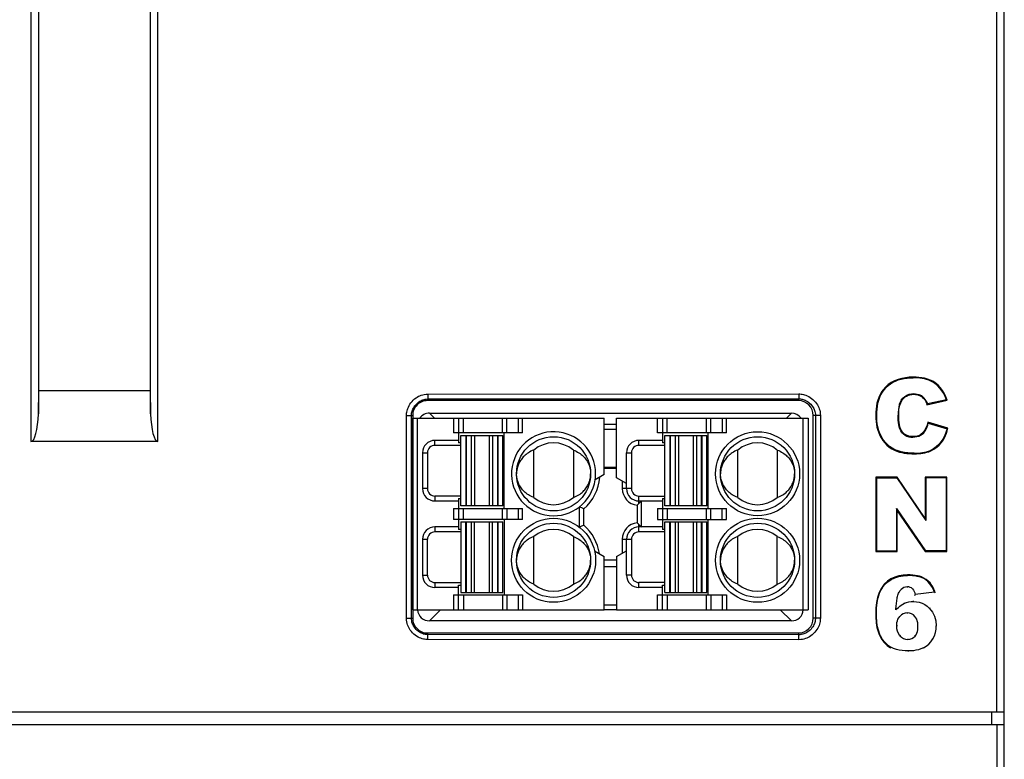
# Model space of a CAD drawing. Header units: millimetres. Extents: x -57 to 1892, y -935 to -279.
# Tile 8 of 41: x 1175 to 1215, y -870 to -840. Entities that reach past the tile are written whole.
import ezdxf

# ---------------------------------------------------------------- set-up
doc = ezdxf.new("R2010")
doc.units = ezdxf.units.MM
doc.header["$LTSCALE"] = 30.734
doc.layers.get('0').update_dxf_attribs({"linetype": 'CONTINUOUS'})

# ---------------------------------------------------------------- blocks, each defined once
blk = doc.blocks.new('356')
at = {"linetype": 'Continuous'}
for p, q in [((-16.49, 8.091), (-8.74, 8.091)), ((-16.49, 8.091), (-16.49, 0.341)), ((-16.29, 0.341), (-16.29, 8.091)), ((-15.808, 8.291), (-1.171, 8.291)), ((-15.608, 8.091), (-15.808, 8.291)), ((-14.84, 8.091), (-14.84, 7.491)), ((-14.64, 8.091), (-14.64, 7.091)), ((-14.44, 7.491), (-14.44, 8.091)), ((-12.855, 7.491), (-12.855, 8.091)), ((-12.682, 7.491), (-12.682, 8.091)), ((-12.22, 8.091), (-12.22, 7.491)), ((-12.047, 7.491), (-12.047, 8.091)), ((-8.74, 5.808), (-8.74, 8.091)), ((-8.24, 8.091), (-0.49, 8.091)), ((-8.24, 5.683), (-8.24, 8.091)), ((-6.59, 7.491), (-6.59, 8.091)), ((-6.39, 8.091), (-6.39, 7.091)), ((-6.19, 7.491), (-6.19, 8.091)), ((-4.605, 7.491), (-4.605, 8.091)), ((-4.432, 7.491), (-4.432, 8.091)), ((-3.97, 8.091), (-3.97, 7.491)), ((-3.797, 7.491), (-3.797, 8.091)), ((-1.371, 8.091), (-1.171, 8.291)), ((-0.69, 0.341), (-0.69, 8.091)), ((-0.49, 8.091), (-0.49, 0.341)), ((-8.24, 7.831), (-8.74, 7.831)), ((-8.24, 7.639), (-8.74, 7.639)), ((-14.64, 7.191), (-15.59, 7.191)), ((-15.59, 6.991), (-15.59, 7.191)), ((-12.047, 7.491), (-14.84, 7.491)), ((-14.54, 7.391), (-12.84, 7.391)), ((-14.54, 4.541), (-14.54, 7.391)), ((-14.34, 7.391), (-14.34, 4.541)), ((-14.315, 4.541), (-14.315, 7.391)), ((-14.117, 7.391), (-14.117, 4.541)), ((-13.987, 7.391), (-13.987, 4.541)), ((-13.392, 7.391), (-13.392, 4.541)), ((-13.262, 7.391), (-13.262, 4.541)), ((-13.064, 7.391), (-13.064, 4.541)), ((-13.04, 7.391), (-13.04, 4.541)), ((-12.84, 4.541), (-12.84, 7.391)), ((-12.79, 4.441), (-12.79, 7.491)), ((-6.39, 7.191), (-7.34, 7.191)), ((-7.34, 6.991), (-7.34, 7.191)), ((-3.797, 7.491), (-6.59, 7.491)), ((-6.29, 7.391), (-4.59, 7.391)), ((-6.29, 4.541), (-6.29, 7.391)), ((-6.09, 7.391), (-6.09, 4.541)), ((-6.065, 4.541), (-6.065, 7.391)), ((-5.867, 7.391), (-5.867, 4.541)), ((-5.737, 7.391), (-5.737, 4.541)), ((-5.142, 7.391), (-5.142, 4.541)), ((-5.012, 7.391), (-5.012, 4.541)), ((-4.814, 7.391), (-4.814, 4.541)), ((-4.79, 7.391), (-4.79, 4.541)), ((-4.59, 4.541), (-4.59, 7.391)), ((-4.54, 4.441), (-4.54, 7.491)), ((-14.54, 6.991), (-15.59, 6.991)), ((-14.54, 7.091), (-14.64, 7.091)), ((-11.59, 4.88), (-11.59, 6.801)), ((-9.99, 6.801), (-9.99, 4.88)), ((-6.29, 6.991), (-7.34, 6.991)), ((-6.29, 7.091), (-6.39, 7.091)), ((-3.34, 4.88), (-3.34, 6.801)), ((-1.74, 6.801), (-1.74, 4.88)), ((-16.09, 6.691), (-15.89, 6.691)), ((-16.09, 6.691), (-16.09, 5.241)), ((-15.89, 6.691), (-15.89, 5.241)), ((-7.84, 6.691), (-7.64, 6.691)), ((-7.84, 5.241), (-7.84, 6.691)), ((-7.64, 6.691), (-7.64, 5.241)), ((-8.24, 6.091), (-8.74, 6.091)), ((-8.74, 6.066), (-8.24, 6.066)), ((-8.74, 5.808), (-9.107, 5.596)), ((-7.84, 5.452), (-8.24, 5.683)), ((-15.89, 5.241), (-16.09, 5.241)), ((-8.013, 5.552), (-8.013, 5.241)), ((-7.64, 5.241), (-8.013, 5.241)), ((-14.54, 4.941), (-15.59, 4.941)), ((-15.59, 4.941), (-15.59, 4.741)), ((-14.64, 4.841), (-14.54, 4.841)), ((-14.64, 4.841), (-14.64, 3.591)), ((-7.34, 4.941), (-6.29, 4.941)), ((-7.34, 4.641), (-7.34, 4.941)), ((-6.39, 4.841), (-6.29, 4.841)), ((-6.39, 4.841), (-6.39, 3.591)), ((-15.59, 4.741), (-14.64, 4.741)), ((-14.84, 4.441), (-12.047, 4.441)), ((-14.84, 4.441), (-14.84, 3.991)), ((-12.84, 4.541), (-14.54, 4.541)), ((-14.44, 3.991), (-14.44, 4.441)), ((-12.855, 3.991), (-12.855, 4.441)), ((-12.682, 4.441), (-12.682, 3.991)), ((-12.22, 4.441), (-12.22, 3.991)), ((-12.047, 3.991), (-12.047, 4.441)), ((-9.74, 3.678), (-9.74, 4.504)), ((-9.566, 3.759), (-9.566, 4.422)), ((-7.413, 4.571), (-7.413, 3.86)), ((-7.34, 4.741), (-6.39, 4.741)), ((-7.24, 4.741), (-7.34, 4.641)), ((-7.24, 3.691), (-7.24, 4.741)), ((-6.59, 4.441), (-3.797, 4.441)), ((-6.59, 4.441), (-6.59, 3.991)), ((-4.59, 4.541), (-6.29, 4.541)), ((-6.19, 4.441), (-6.19, 3.991)), ((-4.605, 3.991), (-4.605, 4.441)), ((-4.432, 3.991), (-4.432, 4.441)), ((-3.97, 3.991), (-3.97, 4.441)), ((-3.797, 3.991), (-3.797, 4.441)), ((-12.047, 3.991), (-14.84, 3.991)), ((-12.79, 3.991), (-12.79, 0.941)), ((-6.59, 3.991), (-3.797, 3.991)), ((-4.54, 0.941), (-4.54, 3.991)), ((-14.64, 3.691), (-15.59, 3.691)), ((-15.59, 3.691), (-15.59, 3.491)), ((-14.54, 3.591), (-14.64, 3.591)), ((-14.54, 3.891), (-12.84, 3.891)), ((-14.54, 3.891), (-14.54, 1.041)), ((-14.34, 1.041), (-14.34, 3.891)), ((-14.315, 1.041), (-14.315, 3.891)), ((-14.117, 3.891), (-14.117, 1.041)), ((-13.987, 1.041), (-13.987, 3.891)), ((-13.392, 3.891), (-13.392, 1.041)), ((-13.262, 1.041), (-13.262, 3.891)), ((-13.064, 3.891), (-13.064, 1.041)), ((-13.04, 3.891), (-13.04, 1.041)), ((-12.84, 1.041), (-12.84, 3.891)), ((-7.34, 3.791), (-7.24, 3.691)), ((-7.34, 3.491), (-7.34, 3.791)), ((-6.39, 3.691), (-7.34, 3.691)), ((-6.29, 3.591), (-6.39, 3.591)), ((-6.29, 3.891), (-4.59, 3.891)), ((-6.29, 1.041), (-6.29, 3.891)), ((-6.09, 1.041), (-6.09, 3.891)), ((-6.065, 1.041), (-6.065, 3.891)), ((-5.867, 3.891), (-5.867, 1.041)), ((-5.737, 1.041), (-5.737, 3.891)), ((-5.142, 3.891), (-5.142, 1.041)), ((-5.012, 3.891), (-5.012, 1.041)), ((-4.814, 3.891), (-4.814, 1.041)), ((-4.79, 3.891), (-4.79, 1.041)), ((-4.59, 1.041), (-4.59, 3.891)), ((-16.09, 3.191), (-15.89, 3.191)), ((-16.09, 3.191), (-16.09, 1.741)), ((-15.89, 1.741), (-15.89, 3.191)), ((-14.54, 3.491), (-15.59, 3.491)), ((-11.59, 1.38), (-11.59, 3.301)), ((-9.99, 3.301), (-9.99, 1.38)), ((-8.013, 3.191), (-7.64, 3.191)), ((-8.013, 3.191), (-8.013, 2.629)), ((-7.84, 1.741), (-7.84, 3.191)), ((-7.64, 3.191), (-7.64, 1.741)), ((-6.29, 3.491), (-7.34, 3.491)), ((-3.34, 1.38), (-3.34, 3.301)), ((-1.74, 1.38), (-1.74, 3.301)), ((-9.134, 2.726), (-8.74, 2.498)), ((-8.74, 0.341), (-8.74, 2.498)), ((-8.24, 2.498), (-7.84, 2.729)), ((-8.24, 2.498), (-8.24, 0.341)), ((-8.74, 2.366), (-8.24, 2.366)), ((-8.74, 2.091), (-8.24, 2.091)), ((-16.09, 1.741), (-15.89, 1.741)), ((-7.64, 1.741), (-7.84, 1.741)), ((-15.59, 1.441), (-14.54, 1.441)), ((-15.59, 1.441), (-15.59, 1.241)), ((-14.64, 1.241), (-15.59, 1.241)), ((-14.64, 1.341), (-14.54, 1.341)), ((-14.64, 0.341), (-14.64, 1.341)), ((-6.29, 1.441), (-7.34, 1.441)), ((-7.34, 1.241), (-7.34, 1.441)), ((-6.39, 1.241), (-7.34, 1.241)), ((-6.39, 1.341), (-6.29, 1.341)), ((-6.39, 0.341), (-6.39, 1.341)), ((-14.84, 0.941), (-12.047, 0.941)), ((-14.84, 0.941), (-14.84, 0.341)), ((-14.54, 1.041), (-12.84, 1.041)), ((-14.44, 0.941), (-14.44, 0.341)), ((-12.855, 0.941), (-12.855, 0.341)), ((-12.682, 0.941), (-12.682, 0.341)), ((-12.22, 0.941), (-12.22, 0.341)), ((-12.047, 0.941), (-12.047, 0.341)), ((-6.59, 0.941), (-3.797, 0.941)), ((-6.59, 0.341), (-6.59, 0.941)), ((-6.29, 1.041), (-4.59, 1.041)), ((-6.19, 0.941), (-6.19, 0.341)), ((-4.605, 0.341), (-4.605, 0.941)), ((-4.432, 0.941), (-4.432, 0.341)), ((-3.97, 0.941), (-3.97, 0.341)), ((-3.797, 0.941), (-3.797, 0.341)), ((-8.74, 0.543), (-8.24, 0.543)), ((-16.49, 0.341), (-8.74, 0.341)), ((-15.358, 0.341), (-15.808, -0.109)), ((-8.74, 0.35), (-8.24, 0.35)), ((-8.24, 0.341), (-0.49, 0.341)), ((-1.621, 0.341), (-1.171, -0.109)), ((-1.171, -0.109), (-15.808, -0.109))]:
    blk.add_line(p, q, dxfattribs=at)
for points in [[(-11.59, 6.801), (-11.65, 6.777), (-11.707, 6.75), (-11.761, 6.721), (-11.811, 6.691), (-11.858, 6.659), (-11.901, 6.626), (-11.942, 6.592), (-11.98, 6.557), (-12.015, 6.521), (-12.048, 6.485), (-12.078, 6.448), (-12.106, 6.41), (-12.132, 6.372), (-12.155, 6.334), (-12.176, 6.296), (-12.195, 6.258), (-12.212, 6.22), (-12.227, 6.183), (-12.24, 6.146), (-12.251, 6.109), (-12.261, 6.073), (-12.269, 6.038), (-12.276, 6.004), (-12.281, 5.97)], [(-9.99, 6.801), (-9.929, 6.777), (-9.872, 6.75), (-9.818, 6.721), (-9.768, 6.691), (-9.721, 6.659), (-9.678, 6.626), (-9.637, 6.592), (-9.599, 6.557), (-9.564, 6.521), (-9.531, 6.485), (-9.501, 6.448), (-9.473, 6.41), (-9.447, 6.372), (-9.424, 6.334), (-9.403, 6.296), (-9.384, 6.258), (-9.367, 6.22), (-9.352, 6.183), (-9.339, 6.146), (-9.328, 6.109), (-9.318, 6.073), (-9.31, 6.038), (-9.303, 6.004), (-9.298, 5.97)], [(-3.34, 6.801), (-3.4, 6.777), (-3.457, 6.75), (-3.511, 6.721), (-3.561, 6.691), (-3.608, 6.659), (-3.651, 6.626), (-3.692, 6.592), (-3.73, 6.557), (-3.765, 6.521), (-3.798, 6.485), (-3.828, 6.448), (-3.856, 6.41), (-3.882, 6.372), (-3.905, 6.334), (-3.926, 6.296), (-3.945, 6.258), (-3.962, 6.22), (-3.977, 6.183), (-3.99, 6.146), (-4.001, 6.109), (-4.011, 6.073), (-4.019, 6.038), (-4.026, 6.004), (-4.031, 5.97)], [(-1.74, 6.801), (-1.679, 6.777), (-1.622, 6.75), (-1.568, 6.721), (-1.518, 6.691), (-1.471, 6.659), (-1.428, 6.626), (-1.387, 6.592), (-1.349, 6.557), (-1.314, 6.521), (-1.281, 6.485), (-1.251, 6.448), (-1.223, 6.41), (-1.197, 6.372), (-1.174, 6.334), (-1.153, 6.296), (-1.134, 6.258), (-1.117, 6.22), (-1.102, 6.183), (-1.089, 6.146), (-1.078, 6.109), (-1.068, 6.073), (-1.06, 6.038), (-1.053, 6.004), (-1.048, 5.97)], [(-12.281, 5.97), (-12.285, 5.937), (-12.287, 5.905), (-12.289, 5.872), (-12.29, 5.841)], [(-12.281, 5.711), (-12.285, 5.744), (-12.287, 5.777), (-12.289, 5.809), (-12.29, 5.841)], [(-11.59, 4.88), (-11.65, 4.905), (-11.707, 4.931), (-11.761, 4.96), (-11.811, 4.99), (-11.858, 5.022), (-11.901, 5.055), (-11.942, 5.089), (-11.98, 5.124), (-12.015, 5.16), (-12.048, 5.196), (-12.078, 5.234), (-12.106, 5.271), (-12.132, 5.309), (-12.155, 5.347), (-12.176, 5.385), (-12.195, 5.423), (-12.212, 5.461), (-12.227, 5.498), (-12.24, 5.536), (-12.251, 5.572), (-12.261, 5.608), (-12.269, 5.643), (-12.276, 5.677), (-12.281, 5.711)], [(-9.99, 4.88), (-9.929, 4.905), (-9.872, 4.931), (-9.818, 4.96), (-9.768, 4.99), (-9.721, 5.022), (-9.678, 5.055), (-9.637, 5.089), (-9.599, 5.124), (-9.564, 5.16), (-9.531, 5.196), (-9.501, 5.234), (-9.473, 5.271), (-9.447, 5.309), (-9.424, 5.347), (-9.403, 5.385), (-9.384, 5.423), (-9.367, 5.461), (-9.352, 5.498), (-9.339, 5.536), (-9.328, 5.572), (-9.318, 5.608), (-9.31, 5.643), (-9.303, 5.677), (-9.298, 5.711)], [(-9.298, 5.97), (-9.294, 5.937), (-9.292, 5.905), (-9.29, 5.872), (-9.29, 5.841)], [(-9.298, 5.711), (-9.294, 5.744), (-9.292, 5.777), (-9.29, 5.809), (-9.29, 5.841)], [(-4.031, 5.97), (-4.035, 5.937), (-4.037, 5.905), (-4.039, 5.872), (-4.04, 5.841)], [(-4.031, 5.711), (-4.035, 5.744), (-4.037, 5.777), (-4.039, 5.809), (-4.04, 5.841)], [(-3.34, 4.88), (-3.4, 4.905), (-3.457, 4.931), (-3.511, 4.96), (-3.561, 4.99), (-3.608, 5.022), (-3.651, 5.055), (-3.692, 5.089), (-3.73, 5.124), (-3.765, 5.16), (-3.798, 5.196), (-3.828, 5.234), (-3.856, 5.271), (-3.882, 5.309), (-3.905, 5.347), (-3.926, 5.385), (-3.945, 5.423), (-3.962, 5.461), (-3.977, 5.498), (-3.99, 5.536), (-4.001, 5.572), (-4.011, 5.608), (-4.019, 5.643), (-4.026, 5.677), (-4.031, 5.711)], [(-1.74, 4.88), (-1.679, 4.905), (-1.622, 4.931), (-1.568, 4.96), (-1.518, 4.99), (-1.471, 5.022), (-1.428, 5.055), (-1.387, 5.089), (-1.349, 5.124), (-1.314, 5.16), (-1.281, 5.196), (-1.251, 5.234), (-1.223, 5.271), (-1.197, 5.309), (-1.174, 5.347), (-1.153, 5.385), (-1.134, 5.423), (-1.117, 5.461), (-1.102, 5.498), (-1.089, 5.536), (-1.078, 5.572), (-1.068, 5.608), (-1.06, 5.643), (-1.053, 5.677), (-1.048, 5.711)], [(-1.048, 5.97), (-1.044, 5.937), (-1.042, 5.905), (-1.04, 5.872), (-1.04, 5.841)], [(-1.048, 5.711), (-1.044, 5.744), (-1.042, 5.777), (-1.04, 5.809), (-1.04, 5.841)], [(-9.566, 4.422), (-9.595, 4.435), (-9.624, 4.449), (-9.653, 4.462), (-9.682, 4.476), (-9.711, 4.49), (-9.74, 4.504)], [(-7.413, 4.571), (-7.4, 4.583), (-7.388, 4.594), (-7.375, 4.606), (-7.363, 4.617), (-7.351, 4.629), (-7.34, 4.641)], [(-9.566, 3.759), (-9.596, 3.746), (-9.625, 3.732), (-9.654, 3.719), (-9.683, 3.705), (-9.711, 3.691), (-9.74, 3.678)], [(-7.413, 3.86), (-7.4, 3.849), (-7.388, 3.837), (-7.376, 3.826), (-7.364, 3.814), (-7.352, 3.803), (-7.34, 3.791)], [(-11.59, 3.301), (-11.65, 3.277), (-11.707, 3.25), (-11.761, 3.221), (-11.811, 3.191), (-11.858, 3.159), (-11.901, 3.126), (-11.942, 3.092), (-11.98, 3.057), (-12.015, 3.021), (-12.048, 2.985), (-12.078, 2.948), (-12.106, 2.91), (-12.132, 2.872), (-12.155, 2.834), (-12.176, 2.796), (-12.195, 2.758), (-12.212, 2.72), (-12.227, 2.683), (-12.24, 2.646), (-12.251, 2.609), (-12.261, 2.573), (-12.269, 2.538), (-12.276, 2.504), (-12.281, 2.47)], [(-9.99, 3.301), (-9.929, 3.277), (-9.872, 3.25), (-9.818, 3.221), (-9.768, 3.191), (-9.721, 3.159), (-9.678, 3.126), (-9.637, 3.092), (-9.599, 3.057), (-9.564, 3.021), (-9.531, 2.985), (-9.501, 2.948), (-9.473, 2.91), (-9.447, 2.872), (-9.424, 2.834), (-9.403, 2.796), (-9.384, 2.758), (-9.367, 2.72), (-9.352, 2.683), (-9.339, 2.646), (-9.328, 2.609), (-9.318, 2.573), (-9.31, 2.538), (-9.303, 2.504), (-9.298, 2.47)], [(-3.34, 3.301), (-3.4, 3.277), (-3.457, 3.25), (-3.511, 3.221), (-3.561, 3.191), (-3.608, 3.159), (-3.651, 3.126), (-3.692, 3.092), (-3.73, 3.057), (-3.765, 3.021), (-3.798, 2.985), (-3.828, 2.948), (-3.856, 2.91), (-3.882, 2.872), (-3.905, 2.834), (-3.926, 2.796), (-3.945, 2.758), (-3.962, 2.72), (-3.977, 2.683), (-3.99, 2.646), (-4.001, 2.609), (-4.011, 2.573), (-4.019, 2.538), (-4.026, 2.504), (-4.031, 2.47)], [(-1.74, 3.301), (-1.679, 3.277), (-1.622, 3.25), (-1.568, 3.221), (-1.518, 3.191), (-1.471, 3.159), (-1.428, 3.126), (-1.387, 3.092), (-1.349, 3.057), (-1.314, 3.021), (-1.281, 2.985), (-1.251, 2.948), (-1.223, 2.91), (-1.197, 2.872), (-1.174, 2.834), (-1.153, 2.796), (-1.134, 2.758), (-1.117, 2.72), (-1.102, 2.683), (-1.089, 2.646), (-1.078, 2.609), (-1.068, 2.573), (-1.06, 2.538), (-1.053, 2.504), (-1.048, 2.47)], [(-12.281, 2.47), (-12.285, 2.437), (-12.287, 2.405), (-12.289, 2.372), (-12.29, 2.341)], [(-9.298, 2.47), (-9.294, 2.437), (-9.292, 2.405), (-9.29, 2.372), (-9.29, 2.341)], [(-4.031, 2.47), (-4.035, 2.437), (-4.037, 2.405), (-4.039, 2.372), (-4.04, 2.341)], [(-1.048, 2.47), (-1.044, 2.437), (-1.042, 2.405), (-1.04, 2.372), (-1.04, 2.341)], [(-12.281, 2.211), (-12.285, 2.244), (-12.287, 2.277), (-12.289, 2.309), (-12.29, 2.341)], [(-11.59, 1.38), (-11.65, 1.405), (-11.707, 1.431), (-11.761, 1.46), (-11.811, 1.49), (-11.858, 1.522), (-11.901, 1.555), (-11.942, 1.589), (-11.98, 1.624), (-12.015, 1.66), (-12.048, 1.696), (-12.078, 1.734), (-12.106, 1.771), (-12.132, 1.809), (-12.155, 1.847), (-12.176, 1.885), (-12.195, 1.923), (-12.212, 1.961), (-12.227, 1.998), (-12.24, 2.036), (-12.251, 2.072), (-12.261, 2.108), (-12.269, 2.143), (-12.276, 2.177), (-12.281, 2.211)], [(-9.99, 1.38), (-9.929, 1.405), (-9.872, 1.431), (-9.818, 1.46), (-9.768, 1.49), (-9.721, 1.522), (-9.678, 1.555), (-9.637, 1.589), (-9.599, 1.624), (-9.564, 1.66), (-9.531, 1.696), (-9.501, 1.734), (-9.473, 1.771), (-9.447, 1.809), (-9.424, 1.847), (-9.403, 1.885), (-9.384, 1.923), (-9.367, 1.961), (-9.352, 1.998), (-9.339, 2.036), (-9.328, 2.072), (-9.318, 2.108), (-9.31, 2.143), (-9.303, 2.177), (-9.298, 2.211)], [(-9.298, 2.211), (-9.294, 2.244), (-9.292, 2.277), (-9.29, 2.309), (-9.29, 2.341)], [(-4.031, 2.211), (-4.035, 2.244), (-4.037, 2.277), (-4.039, 2.309), (-4.04, 2.341)], [(-3.34, 1.38), (-3.4, 1.405), (-3.457, 1.431), (-3.511, 1.46), (-3.561, 1.49), (-3.608, 1.522), (-3.651, 1.555), (-3.692, 1.589), (-3.73, 1.624), (-3.765, 1.66), (-3.798, 1.696), (-3.828, 1.734), (-3.856, 1.771), (-3.882, 1.809), (-3.905, 1.847), (-3.926, 1.885), (-3.945, 1.923), (-3.962, 1.961), (-3.977, 1.998), (-3.99, 2.036), (-4.001, 2.072), (-4.011, 2.108), (-4.019, 2.143), (-4.026, 2.177), (-4.031, 2.211)], [(-1.74, 1.38), (-1.679, 1.405), (-1.622, 1.431), (-1.568, 1.46), (-1.518, 1.49), (-1.471, 1.522), (-1.428, 1.555), (-1.387, 1.589), (-1.349, 1.624), (-1.314, 1.66), (-1.281, 1.696), (-1.251, 1.734), (-1.223, 1.771), (-1.197, 1.809), (-1.174, 1.847), (-1.153, 1.885), (-1.134, 1.923), (-1.117, 1.961), (-1.102, 1.998), (-1.089, 2.036), (-1.078, 2.072), (-1.068, 2.108), (-1.06, 2.143), (-1.053, 2.177), (-1.048, 2.211)], [(-1.048, 2.211), (-1.044, 2.244), (-1.042, 2.277), (-1.04, 2.309), (-1.04, 2.341)]]:
    blk.add_lwpolyline(points, dxfattribs=at)
for centre, radius in [((-10.79, 5.841), 1.5), ((-2.54, 5.841), 1.7), ((-2.54, 5.841), 1.5), ((-10.79, 2.341), 1.7), ((-2.54, 2.341), 1.7), ((-10.79, 2.341), 1.5), ((-2.54, 2.341), 1.5)]:
    blk.add_circle(centre, radius, dxfattribs=at)
for centre, radius, start, end in [((-15.59, 6.691), 0.5, 90, 180), ((-10.79, 5.841), 1.7, 0, 351.7118), ((-7.34, 6.691), 0.5, 90, 180), ((-15.59, 6.691), 0.3, 90.0006, 180.001), ((-10.79, 5.841), 1.25, 50.2082, 129.7918), ((-7.34, 6.691), 0.3, 90.0006, 180.001), ((-2.54, 5.841), 1.25, 50.2082, 129.7918), ((-10.79, 5.841), 1.873, 310.7683, 355.7833), ((-10.79, 5.841), 1.7, 351.7118, 0), ((-15.59, 5.241), 0.5, 180, 270), ((-15.59, 5.241), 0.3, 180.0006, 270.001), ((-7.34, 5.241), 0.673, 180, 263.7572), ((-7.34, 5.241), 0.5, 180.0001, 270), ((-7.34, 5.241), 0.3, 180.0006, 270.001), ((-10.79, 5.841), 1.25, 230.2082, 309.7918), ((-2.54, 5.841), 1.25, 230.2082, 309.7918), ((-15.59, 3.191), 0.5, 90, 180), ((-10.79, 2.341), 1.25, 50.2082, 129.7918), ((-10.79, 2.341), 1.873, 8.3245, 49.2317), ((-7.34, 3.191), 0.673, 96.2428, 180), ((-7.34, 3.191), 0.5, 90.0001, 180), ((-2.54, 2.341), 1.25, 50.2082, 129.7918), ((-15.59, 3.191), 0.3, 90.0006, 180.001), ((-7.34, 3.191), 0.3, 90.0006, 180.001), ((-15.59, 1.741), 0.5, 180, 270), ((-15.59, 1.741), 0.3, 180.0006, 270.001), ((-7.34, 1.741), 0.5, 180, 270), ((-7.34, 1.741), 0.3, 180.0006, 270.001), ((-10.79, 2.341), 1.25, 230.2082, 309.7918), ((-2.54, 2.341), 1.25, 230.2082, 309.7918)]:
    blk.add_arc(centre, radius, start, end, dxfattribs=at)
for centre, major_axis, start_param, end_param in [((-15.771, 7.772), (0.38, -0.38), 2.392042, 3.326645), ((-1.208, 7.772), (0.38, 0.38), -0.157606, 0.749551), ((-15.771, 0.41), (0.38, 0.38), -3.829987, -2.392042), ((-1.208, 0.41), (0.38, -0.38), -0.749551, 0.688395)]:
    blk.add_ellipse(centre, major_axis=major_axis, ratio=0.930758, start_param=start_param, end_param=end_param, dxfattribs=at)

msp = doc.modelspace()

# ---------------------------------------------------------------- linework, layer by layer
at = {"linetype": 'Continuous'}
for p, q in [((1175.775, -674.879), (1175.775, -856.974)), ((1180.912, -856.974), (1180.912, -674.879)), ((1214.844, -867.922), (1214.844, -770.198)), ((1215.144, -887.122), (1215.144, -769.885)), ((1215.144, -887.122), (1215.144, -785.806)), ((1176.074, -838.903), (1176.074, -855.85)), ((1176.094, -854.922), (1176.094, -838.922)), ((1180.594, -838.922), (1180.594, -854.922)), ((1180.613, -855.85), (1180.613, -838.903)), ((1211.46, -854.371), (1211.46, -854.397)), ((1212.35, -854.601), (1212.335, -854.623)), ((1176.074, -855.85), (1176.094, -854.922)), ((1180.594, -854.922), (1176.094, -854.922)), ((1180.594, -854.922), (1180.613, -855.85)), ((1210.339, -854.772), (1210.357, -854.791)), ((1211.483, -855.065), (1211.483, -855.039)), ((1191.83, -855.255), (1191.814, -855.322)), ((1206.814, -855.322), (1191.814, -855.322)), ((1191.83, -855.055), (1206.832, -855.051)), ((1191.83, -855.055), (1191.83, -855.255)), ((1191.83, -855.255), (1206.832, -855.251)), ((1206.832, -855.251), (1206.814, -855.322)), ((1206.832, -855.051), (1206.832, -855.251)), ((1210.999, -855.318), (1210.977, -855.304)), ((1211.734, -855.123), (1211.745, -855.1)), ((1211.924, -855.287), (1211.945, -855.271)), ((1212.015, -855.487), (1212.833, -855.304)), ((1212.799, -855.285), (1212.032, -855.456)), ((1212.833, -855.304), (1212.799, -855.285)), ((1212.015, -855.487), (1212.032, -855.456)), ((1190.964, -855.922), (1191.214, -855.922)), ((1190.964, -864.122), (1190.964, -855.922)), ((1191.164, -864.122), (1191.164, -855.922)), ((1191.214, -855.922), (1191.214, -864.122)), ((1207.703, -855.922), (1207.414, -855.922)), ((1207.414, -864.122), (1207.414, -855.922)), ((1207.504, -855.922), (1207.504, -864.122)), ((1207.703, -855.922), (1207.703, -864.122)), ((1209.944, -855.916), (1209.97, -855.916)), ((1210.873, -855.91), (1210.846, -855.91)), ((1212.862, -856.44), (1212.049, -856.195)), ((1212.069, -856.228), (1212.83, -856.458)), ((1211.024, -856.594), (1211.003, -856.611)), ((1211.851, -856.629), (1211.871, -856.646)), ((1180.912, -856.974), (1175.775, -856.974)), ((1210.168, -856.833), (1210.191, -856.819)), ((1211.45, -856.778), (1211.45, -856.804)), ((1212.604, -857.011), (1212.583, -856.995)), ((1210.703, -857.331), (1210.714, -857.308)), ((1212.166, -857.357), (1212.155, -857.333)), ((1211.503, -857.474), (1211.503, -857.447)), ((1210.809, -858.422), (1209.944, -858.422)), ((1209.944, -858.422), (1209.944, -861.422)), ((1209.97, -858.449), (1210.795, -858.449)), ((1209.97, -858.449), (1209.97, -861.396)), ((1210.809, -858.422), (1210.795, -858.449)), ((1210.795, -858.449), (1211.965, -860.169)), ((1211.939, -860.084), (1210.809, -858.422)), ((1212.813, -858.422), (1211.939, -858.422)), ((1211.939, -858.422), (1211.965, -858.449)), ((1211.939, -858.422), (1211.939, -860.084)), ((1212.786, -858.449), (1211.965, -858.449)), ((1211.965, -858.449), (1211.965, -860.169)), ((1212.813, -858.422), (1212.786, -858.449)), ((1212.786, -858.449), (1212.786, -861.396)), ((1212.813, -861.422), (1212.813, -858.422)), ((1210.789, -859.692), (1211.953, -861.396)), ((1210.815, -859.777), (1210.789, -859.692)), ((1210.789, -859.692), (1210.789, -861.396)), ((1210.815, -859.777), (1211.939, -861.422)), ((1210.815, -861.422), (1210.815, -859.777)), ((1211.939, -860.084), (1211.965, -860.169)), ((1209.944, -861.422), (1209.97, -861.396)), ((1209.97, -861.396), (1210.789, -861.396)), ((1210.815, -861.422), (1210.789, -861.396)), ((1211.939, -861.422), (1211.953, -861.396)), ((1212.786, -861.396), (1211.953, -861.396)), ((1212.813, -861.422), (1212.786, -861.396)), ((1209.944, -861.422), (1210.815, -861.422)), ((1211.939, -861.422), (1212.813, -861.422)), ((1211.233, -862.371), (1211.233, -862.397)), ((1211.798, -862.455), (1211.788, -862.48)), ((1210.285, -862.749), (1210.304, -862.767)), ((1211.225, -862.883), (1211.225, -862.857)), ((1211.412, -862.955), (1211.43, -862.936)), ((1212.143, -862.697), (1212.123, -862.714)), ((1210.909, -863.087), (1210.886, -863.074)), ((1211.523, -863.2), (1211.544, -863.171)), ((1212.318, -863.076), (1211.544, -863.171)), ((1212.352, -863.098), (1212.318, -863.076)), ((1211.096, -863.494), (1211.107, -863.518)), ((1211.46, -863.421), (1211.46, -863.447)), ((1212.137, -863.708), (1212.118, -863.726)), ((1190.964, -864.122), (1191.214, -864.122)), ((1207.703, -864.122), (1207.414, -864.122)), ((1210.934, -864.066), (1210.915, -864.048)), ((1211.227, -863.937), (1211.227, -863.91)), ((1211.51, -864.071), (1211.53, -864.054)), ((1210.817, -864.434), (1210.791, -864.434)), ((1211.626, -864.456), (1211.652, -864.456)), ((1212.416, -864.434), (1212.389, -864.434)), ((1191.814, -864.722), (1206.814, -864.722)), ((1191.83, -864.789), (1191.814, -864.722)), ((1206.832, -864.794), (1191.83, -864.789)), ((1191.83, -864.989), (1191.83, -864.789)), ((1206.832, -864.994), (1191.83, -864.989)), ((1206.832, -864.794), (1206.814, -864.722)), ((1206.832, -864.994), (1206.832, -864.794)), ((1210.105, -864.831), (1210.129, -864.82)), ((1210.94, -864.817), (1210.921, -864.834)), ((1211.241, -864.954), (1211.241, -864.98)), ((1211.516, -864.829), (1211.535, -864.847)), ((1212.274, -864.976), (1212.252, -864.963)), ((1210.541, -865.321), (1210.554, -865.298)), ((1211.885, -865.348), (1211.874, -865.324)), ((1211.264, -865.474), (1211.264, -865.447)), ((1215.144, -867.922), (1166.594, -867.922)), ((1214.644, -868.422), (1214.644, -867.922)), ((1125.944, -868.422), (1215.144, -868.422)), ((1214.844, -868.422), (1214.844, -887.422))]:
    msp.add_line(p, q, dxfattribs=at)
for points in [[(1211.46, -854.371), (1211.3, -854.376), (1211.145, -854.393), (1210.993, -854.421), (1210.847, -854.462), (1210.707, -854.517), (1210.574, -854.587), (1210.452, -854.672), (1210.339, -854.772)], [(1210.357, -854.791), (1210.445, -854.711), (1210.539, -854.641), (1210.639, -854.58), (1210.746, -854.528), (1210.856, -854.486), (1210.971, -854.453), (1211.089, -854.428), (1211.21, -854.411), (1211.334, -854.4), (1211.46, -854.397)], [(1212.35, -854.601), (1212.248, -854.539), (1212.143, -854.488), (1212.033, -854.448), (1211.92, -854.418), (1211.806, -854.396), (1211.692, -854.382), (1211.576, -854.373), (1211.46, -854.371)], [(1212.335, -854.623), (1212.255, -854.573), (1212.173, -854.53), (1212.088, -854.495), (1212.001, -854.466), (1211.912, -854.443), (1211.823, -854.426), (1211.733, -854.413), (1211.643, -854.404), (1211.552, -854.399), (1211.46, -854.397)], [(1212.799, -855.285), (1212.75, -855.158), (1212.691, -855.037), (1212.621, -854.921), (1212.539, -854.812), (1212.444, -854.713), (1212.335, -854.623)], [(1212.833, -855.304), (1212.784, -855.17), (1212.722, -855.041), (1212.65, -854.918), (1212.565, -854.802), (1212.465, -854.697), (1212.35, -854.601)], [(1210.339, -854.772), (1210.255, -854.866), (1210.182, -854.967), (1210.12, -855.075), (1210.068, -855.189), (1210.026, -855.306), (1209.994, -855.426), (1209.971, -855.545), (1209.956, -855.667), (1209.946, -855.791), (1209.944, -855.916)], [(1210.357, -854.791), (1210.275, -854.883), (1210.203, -854.983), (1210.142, -855.089), (1210.091, -855.201), (1210.051, -855.316), (1210.02, -855.433), (1209.997, -855.551), (1209.982, -855.671), (1209.972, -855.793), (1209.97, -855.916)], [(1210.977, -855.304), (1211.044, -855.22), (1211.118, -855.152), (1211.201, -855.101), (1211.29, -855.066), (1211.384, -855.045), (1211.483, -855.039)], [(1211.483, -855.039), (1211.551, -855.042), (1211.617, -855.054), (1211.682, -855.073), (1211.745, -855.1)], [(1190.964, -855.922), (1190.965, -855.877), (1190.969, -855.832), (1190.975, -855.785), (1190.985, -855.738), (1190.999, -855.687), (1191.017, -855.635), (1191.04, -855.58), (1191.068, -855.524), (1191.102, -855.467), (1191.141, -855.411), (1191.188, -855.354), (1191.239, -855.301), (1191.293, -855.253), (1191.349, -855.211), (1191.402, -855.177), (1191.456, -855.147), (1191.509, -855.122), (1191.564, -855.101), (1191.622, -855.083), (1191.684, -855.069), (1191.754, -855.06), (1191.83, -855.055)], [(1191.164, -855.922), (1191.165, -855.889), (1191.167, -855.854), (1191.172, -855.82), (1191.18, -855.784), (1191.19, -855.746), (1191.204, -855.705), (1191.221, -855.664), (1191.243, -855.62), (1191.269, -855.576), (1191.301, -855.532), (1191.337, -855.487), (1191.377, -855.446), (1191.42, -855.408), (1191.463, -855.375), (1191.505, -855.348), (1191.547, -855.325), (1191.588, -855.306), (1191.63, -855.29), (1191.674, -855.276), (1191.721, -855.266), (1191.773, -855.258), (1191.83, -855.255)], [(1206.832, -855.051), (1206.877, -855.052), (1206.923, -855.056), (1206.969, -855.063), (1207.017, -855.073), (1207.068, -855.086), (1207.121, -855.105), (1207.176, -855.127), (1207.232, -855.156), (1207.289, -855.19), (1207.347, -855.23), (1207.403, -855.277), (1207.457, -855.329), (1207.505, -855.383), (1207.547, -855.439), (1207.582, -855.493), (1207.611, -855.546), (1207.636, -855.6), (1207.658, -855.655), (1207.676, -855.713), (1207.69, -855.776), (1207.699, -855.846), (1207.703, -855.922)], [(1206.832, -855.251), (1206.865, -855.252), (1206.9, -855.255), (1206.935, -855.26), (1206.971, -855.267), (1207.01, -855.278), (1207.05, -855.291), (1207.093, -855.309), (1207.136, -855.331), (1207.181, -855.358), (1207.226, -855.389), (1207.27, -855.426), (1207.312, -855.466), (1207.35, -855.509), (1207.383, -855.553), (1207.41, -855.595), (1207.433, -855.637), (1207.452, -855.678), (1207.469, -855.72), (1207.482, -855.765), (1207.493, -855.812), (1207.501, -855.865), (1207.504, -855.922)], [(1210.977, -855.304), (1210.932, -855.389), (1210.897, -855.48), (1210.873, -855.58), (1210.858, -855.685), (1210.849, -855.795), (1210.846, -855.91)], [(1210.873, -855.91), (1210.874, -855.805), (1210.882, -855.702), (1210.896, -855.599), (1210.919, -855.5), (1210.953, -855.406), (1210.999, -855.318)], [(1210.999, -855.318), (1211.037, -855.266), (1211.082, -855.218), (1211.133, -855.173), (1211.191, -855.135), (1211.255, -855.105), (1211.326, -855.083), (1211.401, -855.07), (1211.483, -855.065)], [(1211.483, -855.065), (1211.55, -855.069), (1211.614, -855.08), (1211.675, -855.098), (1211.734, -855.123)], [(1211.734, -855.123), (1211.789, -855.156), (1211.839, -855.194), (1211.884, -855.238), (1211.924, -855.287)], [(1211.945, -855.271), (1211.902, -855.219), (1211.854, -855.173), (1211.802, -855.133), (1211.745, -855.1)], [(1211.924, -855.287), (1211.938, -855.307), (1211.951, -855.329), (1211.963, -855.352), (1211.974, -855.377), (1211.985, -855.403), (1211.995, -855.43), (1212.005, -855.458), (1212.015, -855.487)], [(1211.945, -855.271), (1211.962, -855.298), (1211.979, -855.326), (1211.994, -855.357), (1212.007, -855.389), (1212.02, -855.422), (1212.032, -855.456)], [(1209.944, -855.916), (1209.946, -856.042), (1209.956, -856.164), (1209.971, -856.284), (1209.994, -856.4), (1210.024, -856.514), (1210.063, -856.624), (1210.111, -856.73), (1210.168, -856.833)], [(1209.97, -855.916), (1209.972, -856.03), (1209.98, -856.144), (1209.994, -856.258), (1210.014, -856.373), (1210.043, -856.487), (1210.081, -856.6), (1210.131, -856.71), (1210.191, -856.819)], [(1211.003, -856.611), (1210.958, -856.542), (1210.922, -856.466), (1210.895, -856.384), (1210.876, -856.297), (1210.862, -856.206), (1210.853, -856.111), (1210.848, -856.013), (1210.846, -855.91)], [(1211.024, -856.594), (1210.981, -856.529), (1210.947, -856.457), (1210.921, -856.376), (1210.902, -856.29), (1210.888, -856.2), (1210.879, -856.106), (1210.874, -856.01), (1210.873, -855.91)], [(1212.049, -856.195), (1212.018, -856.319), (1211.974, -856.433), (1211.919, -856.536), (1211.851, -856.629)], [(1211.871, -856.646), (1211.917, -856.588), (1211.958, -856.525), (1211.993, -856.456), (1212.023, -856.384), (1212.048, -856.308), (1212.069, -856.228)], [(1211.003, -856.611), (1211.062, -856.671), (1211.127, -856.72), (1211.199, -856.757), (1211.277, -856.784), (1211.361, -856.799), (1211.45, -856.804)], [(1211.45, -856.778), (1211.324, -856.768), (1211.211, -856.734), (1211.111, -856.676), (1211.024, -856.594)], [(1211.851, -856.629), (1211.769, -856.696), (1211.674, -856.744), (1211.568, -856.771), (1211.45, -856.778)], [(1212.83, -856.458), (1212.784, -856.612), (1212.728, -856.753), (1212.661, -856.881), (1212.583, -856.995)], [(1212.604, -857.011), (1212.666, -856.921), (1212.72, -856.828), (1212.766, -856.733), (1212.804, -856.636), (1212.836, -856.538), (1212.862, -856.44)], [(1210.168, -856.833), (1210.237, -856.935), (1210.313, -857.03), (1210.396, -857.119), (1210.489, -857.2), (1210.591, -857.271), (1210.703, -857.331)], [(1210.714, -857.308), (1210.604, -857.248), (1210.504, -857.179), (1210.414, -857.1), (1210.332, -857.012), (1210.257, -856.919), (1210.191, -856.819)], [(1211.871, -856.646), (1211.815, -856.698), (1211.752, -856.738), (1211.683, -856.768), (1211.609, -856.789), (1211.531, -856.801), (1211.45, -856.804)], [(1212.583, -856.995), (1212.491, -857.1), (1212.389, -857.192), (1212.277, -857.269), (1212.155, -857.333)], [(1212.166, -857.357), (1212.294, -857.29), (1212.409, -857.21), (1212.513, -857.117), (1212.604, -857.011)], [(1210.703, -857.331), (1210.8, -857.37), (1210.898, -857.401), (1210.997, -857.426), (1211.098, -857.444), (1211.199, -857.458), (1211.3, -857.467), (1211.401, -857.472), (1211.503, -857.474)], [(1211.503, -857.447), (1211.372, -857.445), (1211.241, -857.436), (1211.11, -857.42), (1210.978, -857.394), (1210.846, -857.357), (1210.714, -857.308)], [(1211.503, -857.447), (1211.588, -857.446), (1211.671, -857.442), (1211.753, -857.434), (1211.835, -857.424), (1211.916, -857.409), (1211.997, -857.389), (1212.077, -857.364), (1212.155, -857.333)], [(1211.503, -857.474), (1211.593, -857.472), (1211.68, -857.467), (1211.765, -857.46), (1211.848, -857.448), (1211.93, -857.433), (1212.01, -857.413), (1212.088, -857.387), (1212.166, -857.357)], [(1211.233, -862.371), (1211.049, -862.38), (1210.874, -862.409), (1210.709, -862.46), (1210.554, -862.533), (1210.413, -862.629), (1210.285, -862.749)], [(1210.304, -862.767), (1210.429, -862.65), (1210.567, -862.555), (1210.718, -862.484), (1210.881, -862.435), (1211.052, -862.406), (1211.233, -862.397)], [(1211.798, -862.455), (1211.716, -862.428), (1211.629, -862.406), (1211.536, -862.39), (1211.439, -862.379), (1211.338, -862.373), (1211.233, -862.371)], [(1211.788, -862.48), (1211.706, -862.452), (1211.619, -862.431), (1211.528, -862.415), (1211.433, -862.405), (1211.335, -862.399), (1211.233, -862.397)], [(1212.123, -862.714), (1212.052, -862.641), (1211.972, -862.577), (1211.884, -862.524), (1211.788, -862.48)], [(1212.143, -862.697), (1212.066, -862.619), (1211.983, -862.553), (1211.893, -862.498), (1211.798, -862.455)], [(1210.285, -862.749), (1210.17, -862.908), (1210.08, -863.085), (1210.016, -863.28), (1209.974, -863.489), (1209.95, -863.708), (1209.944, -863.939)], [(1209.97, -863.939), (1209.972, -863.825), (1209.977, -863.715), (1209.986, -863.609), (1209.999, -863.506), (1210.015, -863.405), (1210.037, -863.306), (1210.064, -863.209), (1210.097, -863.114), (1210.137, -863.021), (1210.184, -862.931), (1210.24, -862.847), (1210.304, -862.767)], [(1211.225, -862.857), (1211.151, -862.864), (1211.085, -862.884), (1211.024, -862.917), (1210.97, -862.961), (1210.924, -863.013), (1210.886, -863.074)], [(1211.43, -862.936), (1211.384, -862.901), (1211.335, -862.876), (1211.281, -862.861), (1211.225, -862.857)], [(1211.43, -862.936), (1211.47, -862.984), (1211.502, -863.04), (1211.527, -863.102), (1211.544, -863.171)], [(1212.318, -863.076), (1212.294, -863.009), (1212.267, -862.945), (1212.237, -862.883), (1212.203, -862.824), (1212.165, -862.768), (1212.123, -862.714)], [(1212.352, -863.098), (1212.328, -863.024), (1212.299, -862.953), (1212.267, -862.885), (1212.231, -862.819), (1212.189, -862.757), (1212.143, -862.697)], [(1210.757, -863.79), (1210.762, -863.728), (1210.767, -863.667), (1210.772, -863.608), (1210.778, -863.551), (1210.784, -863.495), (1210.791, -863.442), (1210.798, -863.39), (1210.807, -863.34), (1210.816, -863.291), (1210.826, -863.244), (1210.838, -863.198), (1210.852, -863.154), (1210.868, -863.113), (1210.886, -863.074)], [(1210.757, -863.79), (1210.807, -863.736), (1210.86, -863.686), (1210.916, -863.638), (1210.976, -863.593), (1211.039, -863.554), (1211.107, -863.518)], [(1210.789, -863.718), (1210.781, -863.735), (1210.773, -863.753), (1210.765, -863.772), (1210.757, -863.79)], [(1211.107, -863.518), (1211.194, -863.486), (1211.282, -863.463), (1211.37, -863.45), (1211.46, -863.447)], [(1211.46, -863.447), (1211.586, -863.455), (1211.706, -863.478), (1211.82, -863.518), (1211.927, -863.572), (1212.027, -863.642), (1212.118, -863.726)], [(1212.118, -863.726), (1212.237, -863.877), (1212.322, -864.045), (1212.373, -864.231), (1212.389, -864.434)], [(1191.83, -864.989), (1191.785, -864.988), (1191.74, -864.984), (1191.693, -864.977), (1191.646, -864.968), (1191.595, -864.954), (1191.543, -864.936), (1191.488, -864.913), (1191.432, -864.885), (1191.375, -864.851), (1191.319, -864.811), (1191.262, -864.765), (1191.209, -864.714), (1191.161, -864.659), (1191.119, -864.604), (1191.085, -864.55), (1191.055, -864.497), (1191.03, -864.444), (1191.009, -864.389), (1190.991, -864.331), (1190.977, -864.269), (1190.968, -864.199), (1190.964, -864.122)], [(1191.83, -864.789), (1191.797, -864.788), (1191.763, -864.786), (1191.728, -864.78), (1191.692, -864.773), (1191.654, -864.763), (1191.613, -864.749), (1191.572, -864.731), (1191.528, -864.71), (1191.484, -864.683), (1191.44, -864.652), (1191.395, -864.616), (1191.354, -864.575), (1191.316, -864.533), (1191.283, -864.49), (1191.256, -864.448), (1191.234, -864.406), (1191.214, -864.365), (1191.198, -864.323), (1191.185, -864.279), (1191.174, -864.232), (1191.166, -864.179), (1191.164, -864.122)], [(1207.703, -864.122), (1207.702, -864.168), (1207.698, -864.214), (1207.691, -864.26), (1207.681, -864.308), (1207.668, -864.359), (1207.65, -864.412), (1207.627, -864.467), (1207.598, -864.523), (1207.564, -864.58), (1207.524, -864.637), (1207.477, -864.694), (1207.425, -864.748), (1207.371, -864.795), (1207.315, -864.838), (1207.261, -864.872), (1207.208, -864.902), (1207.154, -864.927), (1207.099, -864.948), (1207.041, -864.966), (1206.978, -864.98), (1206.908, -864.989), (1206.832, -864.994)], [(1207.504, -864.122), (1207.503, -864.156), (1207.5, -864.191), (1207.494, -864.226), (1207.487, -864.262), (1207.477, -864.301), (1207.463, -864.341), (1207.445, -864.383), (1207.423, -864.427), (1207.396, -864.472), (1207.365, -864.516), (1207.328, -864.561), (1207.288, -864.603), (1207.245, -864.641), (1207.201, -864.674), (1207.159, -864.701), (1207.117, -864.724), (1207.076, -864.743), (1207.034, -864.759), (1206.989, -864.773), (1206.942, -864.784), (1206.889, -864.791), (1206.832, -864.794)], [(1209.944, -863.939), (1209.945, -864.038), (1209.949, -864.134), (1209.956, -864.227), (1209.965, -864.318), (1209.978, -864.406), (1209.994, -864.494), (1210.015, -864.58), (1210.04, -864.666), (1210.07, -864.749), (1210.105, -864.831)], [(1210.129, -864.82), (1210.093, -864.736), (1210.063, -864.651), (1210.038, -864.565), (1210.018, -864.477), (1210.002, -864.39), (1209.99, -864.302), (1209.981, -864.213), (1209.975, -864.124), (1209.971, -864.032), (1209.97, -863.939)], [(1210.791, -864.434), (1210.793, -864.364), (1210.802, -864.295), (1210.817, -864.228), (1210.84, -864.164), (1210.873, -864.104), (1210.915, -864.048)], [(1211.227, -863.91), (1211.137, -863.919), (1211.055, -863.945), (1210.981, -863.988), (1210.915, -864.048)], [(1211.53, -864.054), (1211.467, -863.992), (1211.395, -863.948), (1211.315, -863.921), (1211.227, -863.91)], [(1211.652, -864.456), (1211.649, -864.379), (1211.64, -864.305), (1211.624, -864.235), (1211.601, -864.169), (1211.57, -864.109), (1211.53, -864.054)], [(1210.921, -864.834), (1210.862, -864.748), (1210.821, -864.652), (1210.797, -864.548), (1210.791, -864.434)], [(1211.535, -864.847), (1211.575, -864.792), (1211.606, -864.732), (1211.627, -864.667), (1211.642, -864.599), (1211.65, -864.529), (1211.652, -864.456)], [(1212.252, -864.963), (1212.314, -864.834), (1212.357, -864.702), (1212.383, -864.569), (1212.389, -864.434)], [(1210.105, -864.831), (1210.187, -864.98), (1210.287, -865.111), (1210.405, -865.225), (1210.541, -865.321)], [(1210.129, -864.82), (1210.208, -864.965), (1210.306, -865.093), (1210.421, -865.204), (1210.554, -865.298)], [(1210.921, -864.834), (1210.987, -864.897), (1211.063, -864.942), (1211.147, -864.97), (1211.241, -864.98)], [(1211.241, -864.98), (1211.326, -864.971), (1211.404, -864.946), (1211.473, -864.904), (1211.535, -864.847)], [(1211.874, -865.324), (1211.987, -865.257), (1212.088, -865.174), (1212.176, -865.076), (1212.252, -864.963)], [(1211.264, -865.447), (1211.139, -865.445), (1211.017, -865.434), (1210.897, -865.417), (1210.779, -865.389), (1210.665, -865.349), (1210.554, -865.298)], [(1211.874, -865.324), (1211.773, -865.367), (1211.671, -865.4), (1211.569, -865.422), (1211.467, -865.437), (1211.365, -865.445), (1211.264, -865.447)]]:
    msp.add_lwpolyline(points, dxfattribs=at)
for centre, major_axis, ratio, start_param, end_param in [((1191.814, -855.922), (0.6, 0), 1, 1.570796, 3.141593), ((1206.814, -855.922), (0.6, 0), 1, 0, 1.570796), ((1175.775, -855.743), (0, 1.231), 0.243738, -3.141593, -1.658063), ((1180.912, -855.743), (0, 1.231), 0.243738, -4.625123, -3.141593), ((1191.814, -864.122), (0.6, 0), 1, -3.141593, -1.570796), ((1206.814, -864.122), (0.6, 0), 1, -1.570796, 0)]:
    msp.add_ellipse(centre, major_axis=major_axis, ratio=ratio, start_param=start_param, end_param=end_param, dxfattribs=at)

# ---------------------------------------------------------------- block references
msp.add_blockref('356', (1207.703, -864.122))

doc.saveas('drawing.dxf')
